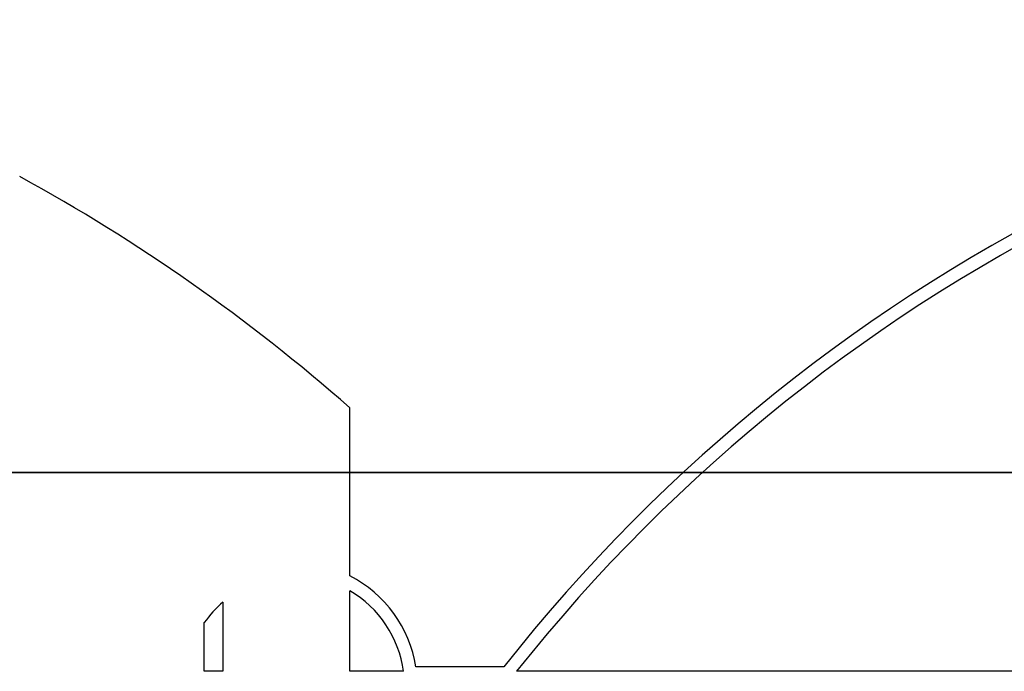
# Model space of a CAD drawing. Header units: millimetres. Extents: x -52 to 139, y -34 to 1.
# Tile 5 of 14: x -14.05 to -6.45, y -4.54 to 0.5. Entities that reach past the tile are written whole.
import ezdxf

# ---------------------------------------------------------------- set-up
doc = ezdxf.new("R2010")
doc.units = ezdxf.units.MM
doc.header["$MEASUREMENT"] = 0
for name, color, linetype in [('CFCOMBO-Mounting templates v7_Sketch1', 7, 'Continuous'), ('CFCOMBO-Mounting templates v7_Sketch13', 7, 'Continuous'), ('CFCOMBO-Mounting templates v7_Sketch16', 7, 'Continuous'), ('CFCOMBO-Mounting templates v7_Sketch17', 7, 'Continuous'), ('CFCOMBO-Mounting templates v7_Sketch2', 7, 'Continuous'), ('CFCOMBO-Mounting templates v7_Sketch3', 7, 'Continuous'), ('CFCOMBO-Mounting templates v7_Sketch4', 7, 'Continuous'), ('CFCOMBO-Mounting templates v7_Sketch7', 7, 'Continuous'), ('CFCOMBO-Mounting templates v7_Sketch8', 7, 'Continuous')]:
    doc.layers.add(name, color=color, linetype=linetype)

msp = doc.modelspace()

# ---------------------------------------------------------------- linework, layer by layer
at = {"layer": 'CFCOMBO-Mounting templates v7_Sketch1'}
for p, q in [((-11.5, -3.7986), (-11.5, -2.5)), ((-11.5, -4.5354), (-11.5, -3.9124)), ((-12.4798, -4), (-12.4798, -4.5354)), ((-12.624, -4.5354), (-12.624, -4.1587)), ((-12.4798, -4.5354), (-12.624, -4.5354)), ((-11.0861, -4.5354), (-11.5, -4.5354)), ((-10.3111, -4.5), (-10.9902, -4.5)), ((10.2116, -4.5354), (-10.2116, -4.5354))]:
    msp.add_line(p, q, dxfattribs=at)
for centre, radius, start, end in [((0, -12.6319), 13.1319, 38.2613, 141.7387), ((0, -12.6319), 13.0319, 38.41018, 141.58982), ((-20.7601, -13), 14, 48.59038, 61.36063), ((-11.9283, -4.6459), 0.9494, 8.84167, 63.18533), ((-11.9283, -4.6459), 0.8494, 7.47924, 59.72067), ((-11.9283, -4.6459), 0.8494, 130.49474, 145.00056)]:
    msp.add_arc(centre, radius, start, end, dxfattribs=at)
at = {"layer": 'CFCOMBO-Mounting templates v7_Sketch13', "extrusion": (0, 1, 0)}
for radius, start, end in [(49, 0.58466, 88.84231), (29, 0.98791, 139.09597)]:
    msp.add_arc((0, 0, -3), radius, start, end, dxfattribs=at)
at = {"layer": 'CFCOMBO-Mounting templates v7_Sketch16'}
for p, q in [((-15.4021, -3, -42.5993), (-12.7686, -3, -35.8507)), ((-13.798, -3, -35.449), (-14.1973, -3, -36.4721)), ((-12.7686, -3, -35.8507), (-13.798, -3, -35.449)), ((-12.1959, -3, -41.1799), (-13.4666, -3, -41.0398)), ((-13.2385, -3, -39.9301), (-7.9818, -3, -41.1768)), ((-6.57, -3, -43.6456), (-6.8847, -3, -44.6986))]:
    msp.add_line(p, q, dxfattribs=at)
at = {"layer": 'CFCOMBO-Mounting templates v7_Sketch16', "extrusion": (0, 1, 0)}
for radius, start, end in [(49, 271.1596, 359.41534), (29.75, 222.56671, 359.037)]:
    msp.add_arc((0, 0, -3), radius, start, end, dxfattribs=at)
at = {"layer": 'CFCOMBO-Mounting templates v7_Sketch16'}
for points, knots in [([(-13.4666, -3, -41.0398), (-13.433, -3, -41.4035), (-13.3681, -3, -42.1073), (-12.9736, -3, -42.6927), (-12.7829, -3, -42.9755)], [0, 0, 0, 0, 0.1076167, 0.2082581, 0.2082581, 0.2082581, 0.2082581]), ([(-13.1696, -3, -39.61), (-13.1796, -3, -39.6543), (-13.2038, -3, -39.7608), (-13.2257, -3, -39.8677), (-13.2385, -3, -39.9301)], [0, 0, 0, 0, 0.01364362, 0.03275006, 0.03275006, 0.03275006, 0.03275006]), ([(-11.6313, -3, -37.1145), (-11.9808, -3, -37.4258), (-12.7388, -3, -38.1013), (-13.0187, -3, -39.0816), (-13.1696, -3, -39.61)], [0, 0, 0, 0, 0.1376172, 0.2985493, 0.2985493, 0.2985493, 0.2985493]), ([(-12.7829, -3, -42.9755), (-12.532, -3, -43.2189), (-11.9993, -3, -43.7356), (-11.2848, -3, -43.9421), (-10.9069, -3, -44.0514)], [0, 0, 0, 0, 0.1032619, 0.2192207, 0.2192207, 0.2192207, 0.2192207]), ([(-11.7204, -3, -42.4564), (-11.8369, -3, -42.2792), (-12.0919, -3, -41.8911), (-12.1593, -3, -41.4303), (-12.1959, -3, -41.1799)], [0, 0, 0, 0, 0.0628662, 0.137684, 0.137684, 0.137684, 0.137684]), ([(-10.6806, -3, -43.0675), (-10.8858, -3, -43.0059), (-11.2827, -3, -42.8866), (-11.5779, -3, -42.5965), (-11.7204, -3, -42.4564)], [0, 0, 0, 0, 0.0632104, 0.1222394, 0.1222394, 0.1222394, 0.1222394]), ([(-9.0933, -3, -36.6999), (-9.5485, -3, -36.6307), (-10.4405, -3, -36.4951), (-11.2399, -3, -36.9109), (-11.6313, -3, -37.1145)], [0, 0, 0, 0, 0.134288, 0.2631666, 0.2631666, 0.2631666, 0.2631666]), ([(-10.9069, -3, -44.0514), (-10.4183, -3, -44.1336), (-9.4838, -3, -44.2908), (-8.634, -3, -43.8777), (-8.2286, -3, -43.6806)], [0, 0, 0, 0, 0.1445658, 0.2764541, 0.2764541, 0.2764541, 0.2764541]), ([(-9.0607, -3, -42.7997), (-9.3138, -3, -42.9298), (-9.8248, -3, -43.1925), (-10.3936, -3, -43.1094), (-10.6806, -3, -43.0675)], [0, 0, 0, 0, 0.0831667, 0.1678841, 0.1678841, 0.1678841, 0.1678841]), ([(-6.9502, -3, -38.2457), (-7.2158, -3, -37.8801), (-7.7598, -3, -37.1313), (-8.6419, -3, -36.8459), (-9.0933, -3, -36.6999)], [0, 0, 0, 0, 0.1319936, 0.2703988, 0.2703988, 0.2703988, 0.2703988]), ([(-7.9818, -3, -41.1768), (-8.1003, -3, -41.5225), (-8.3188, -3, -42.1604), (-8.8277, -3, -42.5989), (-9.0607, -3, -42.7997)], [0, 0, 0, 0, 0.1073249, 0.1980193, 0.1980193, 0.1980193, 0.1980193]), ([(-8.2286, -3, -43.6806), (-7.8774, -3, -43.3751), (-7.1188, -3, -42.7151), (-6.8392, -3, -41.745), (-6.6891, -3, -41.224)], [0, 0, 0, 0, 0.1367557, 0.295447, 0.295447, 0.295447, 0.295447]), ([(-6.6891, -3, -41.224), (-6.5848, -3, -40.6736), (-6.3912, -3, -39.652), (-6.7737, -3, -38.6896), (-6.9502, -3, -38.2457)], [0, 0, 0, 0, 0.1640434, 0.3044959, 0.3044959, 0.3044959, 0.3044959]), ([(-6.8847, -3, -44.6986), (-6.7269, -3, -44.751), (-6.4305, -3, -44.8495), (-6.1225, -3, -44.9013), (-5.9785, -3, -44.9255)], [0, 0, 0, 0, 0.04979072, 0.09353207, 0.09353207, 0.09353207, 0.09353207]), ([(-6.0417, -3, -43.7619), (-6.1198, -3, -43.749), (-6.2979, -3, -43.7196), (-6.4722, -3, -43.6722), (-6.57, -3, -43.6456)], [0, 0, 0, 0, 0.023734, 0.05412986, 0.05412986, 0.05412986, 0.05412986])]:
    msp.add_open_spline(points, degree=3, knots=knots, dxfattribs=at)
at = {"layer": 'CFCOMBO-Mounting templates v7_Sketch17'}
for p, q in [((-13.8059, -3, 34.8642), (-13.8059, -3, 42.0854)), ((-13.8059, -3, 42.0854), (-12.4666, -3, 42.0854)), ((-12.6087, -3, 34.8642), (-13.8059, -3, 34.8642)), ((-8.5854, -3, 39.7731), (-12.6087, -3, 34.8642)), ((-12.4666, -3, 37.1765), (-8.4433, -3, 42.0854)), ((-12.4666, -3, 42.0854), (-12.4666, -3, 37.1765)), ((-8.4269, -3, 33.4758), (-8.6784, -3, 33.4758)), ((-8.6784, -3, 33.4758), (-8.6784, -3, 31.7429)), ((-8.6784, -3, 31.7429), (-8.4269, -3, 31.7429)), ((-7.2462, -3, 34.8642), (-8.5854, -3, 34.8642)), ((-8.5854, -3, 34.8642), (-8.5854, -3, 39.7731)), ((-8.4433, -3, 42.0854), (-7.2462, -3, 42.0854)), ((-8.4269, -3, 31.7429), (-8.4269, -3, 33.4758)), ((-7.2462, -3, 42.0854), (-7.2462, -3, 34.8642))]:
    msp.add_line(p, q, dxfattribs=at)
at = {"layer": 'CFCOMBO-Mounting templates v7_Sketch17', "extrusion": (0, 1, 0)}
for radius, start, end in [(49, 0.58466, 88.84231), (29.75, 0.963, 137.43329)]:
    msp.add_arc((0, 0, -3), radius, start, end, dxfattribs=at)
at = {"layer": 'CFCOMBO-Mounting templates v7_Sketch17'}
for points in [[(-13.8223, -3, 32.6066), (-13.8277, -3, 32.8362), (-13.7403, -3, 33.0548), (-13.5817, -3, 33.2134)], [(-12.7836, -3, 31.7156), (-13.4943, -3, 31.7156), (-13.8223, -3, 32.1802), (-13.8223, -3, 32.6066)], [(-13.5817, -3, 33.2134), (-13.3959, -3, 33.4047), (-13.1171, -3, 33.5031), (-12.7836, -3, 33.5031)], [(-13.5763, -3, 32.6066), (-13.5763, -3, 32.2786), (-13.3303, -3, 31.9288), (-12.7836, -3, 31.9288)], [(-12.7837, -3, 33.2844), (-13.3358, -3, 33.2844), (-13.5763, -3, 32.9455), (-13.5763, -3, 32.6066)], [(-12.1714, -3, 33.0658), (-12.3135, -3, 33.2079), (-12.5213, -3, 33.2844), (-12.7837, -3, 33.2844)], [(-12.7836, -3, 33.5031), (-12.0675, -3, 33.5031), (-11.745, -3, 33.0548), (-11.745, -3, 32.6121)], [(-12.7836, -3, 31.9288), (-12.2425, -3, 31.9288), (-11.9965, -3, 32.2786), (-11.991, -3, 32.6066)], [(-11.745, -3, 32.6121), (-11.745, -3, 32.1802), (-12.073, -3, 31.7156), (-12.7836, -3, 31.7156)], [(-11.991, -3, 32.6066), (-11.991, -3, 32.7815), (-12.0566, -3, 32.9455), (-12.1714, -3, 33.0658)]]:
    msp.add_open_spline(points, degree=3, dxfattribs=at)
at = {"layer": 'CFCOMBO-Mounting templates v7_Sketch2', "extrusion": (0, -1, 0)}
msp.add_circle((0, 0, 3), 18.45, dxfattribs=at)
for radius, start, end in [(49, 70.93038, 289.06962), (29, 40.90403, 319.09597)]:
    msp.add_arc((0, 0, 3), radius, start, end, dxfattribs=at)
at = {"layer": 'CFCOMBO-Mounting templates v7_Sketch3', "extrusion": (0, 1, 0)}
for radius, start, end in [(49, 250.93038, 109.06962), (29, 220.90403, 139.09597), (28.5, 220.90403, 139.09597)]:
    msp.add_arc((0, 0, -3), radius, start, end, dxfattribs=at)
at = {"layer": 'CFCOMBO-Mounting templates v7_Sketch4', "extrusion": (0, 1, 0)}
for radius, start, end in [(49, 250.93038, 109.06962), (29, 220.90403, 139.09597)]:
    msp.add_arc((0, 0, -3), radius, start, end, dxfattribs=at)
at = {"layer": 'CFCOMBO-Mounting templates v7_Sketch7', "extrusion": (0, 1, 0)}
for radius, start, end in [(49, 0.58466, 109.06962), (29, 0.98791, 139.09597)]:
    msp.add_arc((0, 0, -3), radius, start, end, dxfattribs=at)
at = {"layer": 'CFCOMBO-Mounting templates v7_Sketch8', "extrusion": (0, 1, 0)}
for radius, start, end in [(49, 250.93038, 359.41534), (29, 220.90403, 359.01209)]:
    msp.add_arc((0, 0, -3), radius, start, end, dxfattribs=at)

doc.saveas('drawing.dxf')
